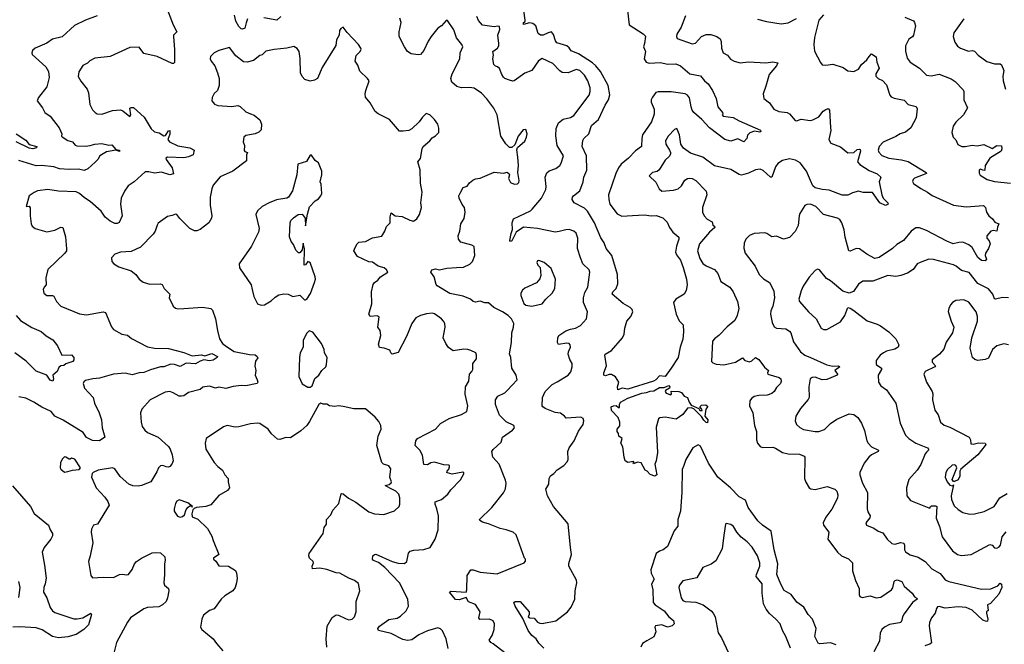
# Model space of a CAD drawing. Extents: x 2199565 to 2323334, y 894172 to 1018966.
# Tile 252 of 256: x 2232754 to 2241160, y 994529 to 999858. Entities that reach past the tile are written whole.
import ezdxf

# ---------------------------------------------------------------- set-up
doc = ezdxf.new("R2010")
doc.units = 0

msp = doc.modelspace()

# ---------------------------------------------------------------- linework, layer by layer
at = {"layer": '0CON10XD'}
for points in [[(2233999.2, 999985), (2234064.2, 999814.2), (2234094, 999755), (2234068, 999725), (2234066, 999715), (2234075.7, 999604.3), (2234075, 999493.3), (2234065.7, 999484.3), (2234055, 999484.2), (2233927.5, 999545), (2233815, 999570), (2233774.4, 999624.4), (2233695, 999620.6), (2233525, 999542.5), (2233395, 999528.1), (2233352, 999508), (2233332.5, 999487.5), (2233293.9, 999466.1), (2233258.3, 999411.7), (2233252.4, 999372.4), (2233274.6, 999334.6), (2233328.6, 999265), (2233340, 999235), (2233353.6, 999133.6), (2233375, 999090), (2233396.7, 999065), (2233415.8, 999055.8), (2233455, 999051.4), (2233545, 999082.1), (2233615, 999089.2), (2233635, 999081.5), (2233695, 999031.2), (2233702, 999045), (2233695, 999102.5), (2233705, 999108.8), (2233725, 999108.8), (2233815.4, 999025.4), (2233875, 998927.5), (2233905, 998900), (2233945, 998893.3), (2233985, 998866.2), (2233999.5, 998870.5), (2234025, 998909.1), (2234035, 998911.2), (2234035, 998880), (2234019.6, 998835), (2234033.1, 998815), (2234105, 998782.7), (2234205, 998765.4), (2234243.3, 998745), (2234233.8, 998705), (2234193.6, 998686.4), (2234155, 998679.1), (2234015, 998684), (2234001.2, 998675), (2234003.8, 998665), (2234055.6, 998595), (2234066.1, 998543.9), (2234035.8, 998534.2), (2233965, 998556.4), (2233905, 998549.5), (2233855, 998560.9), (2233825, 998560.6), (2233731.4, 998475), (2233680.8, 998439.2), (2233649.6, 998395), (2233620.4, 998335), (2233615.5, 998285), (2233630, 998185), (2233602.1, 998127.9), (2233585, 998117.8), (2233565, 998120), (2233525, 998138.2), (2233484, 998174), (2233450, 998225), (2233355, 998307.5), (2233307.6, 998337.6), (2233265.5, 998375.5), (2233235, 998390.6), (2233084.4, 998395.6), (2232995, 998408.8), (2232905, 998396.9), (2232877.1, 998382.9), (2232833.3, 998355), (2232810, 998265), (2232836, 998266), (2232844.1, 998254.1), (2232842.5, 998185), (2232852, 998115), (2232860, 998095), (2232885.9, 998075.9), (2232985, 998049.2), (2233055, 998063.1), (2233105, 998086.9), (2233122.5, 998085), (2233143.8, 998005), (2233154.1, 997904.1), (2233152.5, 997885), (2233140, 997865), (2232995, 997727.5), (2232975.8, 997655), (2232980, 997595), (2232962, 997575), (2232954, 997555), (2232961.2, 997525), (2232986.1, 997506.1), (2233035, 997504.2), (2233045, 997498.8), (2233068.8, 997455), (2233104.5, 997414.5), (2233265, 997349.2), (2233325, 997339.2), (2233465, 997365.8), (2233485, 997358.8), (2233537, 997237), (2233555, 997213.8), (2233625, 997174.2), (2233675, 997165.7), (2233707.2, 997137.2), (2233845, 997068.1), (2233905, 997054.4), (2234025, 997052.5), (2234155, 997020), (2234225, 996990), (2234305, 996997.5), (2234335, 996989.5), (2234395, 997009.2), (2234443.3, 996985), (2234438.8, 996975), (2234405.5, 996954.5), (2234375, 996948.8), (2234325, 996955.2), (2234295, 996946.1), (2234255, 996920.8), (2234175, 996928.1), (2234125, 996900.4), (2234075, 996916.5), (2234045, 996918.9), (2233985, 996897.7), (2233954.7, 996895.3), (2233869.6, 996870.4), (2233815, 996848.5), (2233775, 996845.3), (2233715, 996827.5), (2233655, 996843.5), (2233555, 996833.5), (2233435, 996798.6), (2233377.5, 996795), (2233315, 996778.8), (2233301.7, 996768.3), (2233296.7, 996753.3), (2233305.7, 996715), (2233380, 996635), (2233391.9, 996585), (2233431.4, 996505), (2233452.5, 996445), (2233458, 996375), (2233480, 996295), (2233435, 996266.2), (2233375, 996267.1), (2233325, 996293.1), (2233295.4, 996335.4), (2233125, 996440.6), (2233055, 996474.2), (2233022.5, 996515), (2232943.4, 996553.4), (2232875, 996596.2), (2232805, 996628.9), (2232745, 996640.4)], [(2237941.9, 999935), (2237956.7, 999815), (2238075.8, 999735.8), (2238095.7, 999715.7), (2238088.6, 999655), (2238078.8, 999625), (2238095.5, 999585), (2238086.4, 999525), (2238102.9, 999495), (2238126.5, 999486.5), (2238225, 999493.1), (2238285, 999479.3), (2238355, 999481.4), (2238394, 999464), (2238475, 999396.9), (2238565, 999377.5), (2238600, 999335), (2238631.3, 999311.3), (2238669.4, 999255), (2238700, 999185), (2238714.4, 999115), (2238753.8, 999065), (2238757.5, 999055), (2238750, 999045), (2238760, 999035), (2238845, 999022), (2238895, 998994.2), (2239078.6, 998915), (2239080, 998905), (2239071.4, 998898.6), (2239027, 998907), (2238986.4, 998893.6), (2238968.3, 998871.7), (2238962.5, 998845), (2238935, 998816.7), (2238885, 998840), (2238825, 998820), (2238775, 998834.6), (2238643.3, 998935), (2238576.9, 999006.9), (2238509.7, 999065), (2238494.3, 999085), (2238485.3, 999115), (2238471.8, 999191.8), (2238454.7, 999214.7), (2238435, 999223.9), (2238315, 999241.8), (2238205, 999242.9), (2238185, 999236.2), (2238155, 999196.9), (2238145.4, 999175), (2238144.7, 999155), (2238171.2, 999095), (2238169.2, 999050.8), (2238147.7, 998985), (2238070.4, 998875), (2238063.8, 998845), (2238063.1, 998775), (2238010.5, 998739.5), (2237950, 998675), (2237888.5, 998625), (2237866.4, 998595), (2237842.1, 998545), (2237781.5, 998365), (2237782.1, 998325), (2237791.5, 998285), (2237855, 998201.1), (2237895, 998182.5), (2237985, 998187.3), (2238087.8, 998192.2), (2238145, 998184.5), (2238187, 998187), (2238245, 998166.2), (2238280.6, 998130.6), (2238300.9, 998085), (2238328.5, 998045), (2238382.3, 998002.3), (2238382.5, 997985), (2238360.4, 997925), (2238353.6, 997873.6), (2238361.4, 997851.4), (2238395, 997807.5), (2238417.8, 997745), (2238445.4, 997645), (2238452.5, 997595), (2238443.6, 997546.4), (2238427.5, 997515), (2238355, 997474.3), (2238335.6, 997445), (2238357.1, 997345), (2238385, 997290), (2238416.7, 997255), (2238422, 997195), (2238415, 997132.5), (2238392.2, 997065), (2238374.4, 996975), (2238314.6, 996885.4), (2238263.3, 996815), (2238215, 996819.2), (2238185, 996786.7), (2238165, 996774), (2237944.6, 996704.6), (2237895.9, 996714.1), (2237861.2, 996701.2), (2237856.7, 996725), (2237868, 996765), (2237841.4, 996811.4), (2237805, 996831.9), (2237785, 996831.4), (2237755, 996819.2), (2237742, 996825), (2237741.4, 996845), (2237762.9, 996905), (2237750, 996995), (2237753.3, 997005), (2237805, 997035.7), (2237901.5, 997145), (2237914.7, 997175), (2237920, 997225), (2237935.8, 997285), (2237970, 997325), (2237988.1, 997365), (2237982.9, 997385), (2237965, 997403.1), (2237905, 997436.2), (2237810.8, 997515), (2237817.1, 997535), (2237845.3, 997564.7), (2237859.2, 997605), (2237856.3, 997685), (2237808.9, 997845), (2237761.9, 997905), (2237744.5, 997955), (2237716.3, 997996.3), (2237661.2, 998125), (2237600.9, 998225), (2237575, 998249.1), (2237486.5, 998296.5), (2237471.5, 998325), (2237473.2, 998345), (2237480.4, 998355), (2237535, 998398.8), (2237563.3, 998475), (2237570.9, 998515), (2237596.7, 998575), (2237592.1, 998695), (2237555.5, 998775), (2237562, 998828), (2237569.4, 998845), (2237611.9, 998885), (2237636.2, 998955), (2237695, 999006.2), (2237751.9, 999128.1), (2237780.6, 999175), (2237792.1, 999217.9), (2237776.9, 999295), (2237712.5, 999415), (2237673.2, 999465), (2237645, 999489.7), (2237525, 999566.2), (2237463.3, 999593.3), (2237445, 999618.8), (2237425, 999634.1), (2237340.5, 999660.5), (2237327.4, 999677.4), (2237311.7, 999731.7), (2237295, 999753.8), (2237265, 999746.9), (2237223.3, 999725), (2237200, 999725), (2237180.7, 999740.7), (2237158.9, 999805), (2237135, 999824.5), (2237105, 999830.4), (2237055, 999816.7), (2237055, 999833.3), (2237067.9, 999842.1), (2237070.5, 999855), (2237057.1, 999935)], [(2233415, 999891.9), (2233315, 999854.3), (2233221.3, 999808.7), (2233115, 999710), (2233035, 999691.4), (2232985, 999657.5), (2232907, 999623), (2232885, 999613.8), (2232863.8, 999595), (2232856.2, 999575), (2232860.5, 999560.5), (2232976, 999456), (2232999.2, 999415), (2233006.7, 999365), (2232984.7, 999285.3), (2232915.7, 999195), (2232904, 999165), (2232948, 999105), (2232968.8, 999065), (2233015, 999033.3), (2233092, 998935), (2233114, 998885), (2233112, 998865), (2233117, 998857), (2233165, 998827.8), (2233205, 998814.3), (2233228, 998788), (2233241.7, 998781.7), (2233315, 998778.9), (2233355, 998783.1), (2233395.6, 998795.6), (2233455, 998800.8), (2233515, 998787.5), (2233539.3, 998789.3), (2233575, 998750), (2233606.7, 998745), (2233605.6, 998734.4), (2233574.2, 998744.2), (2233495, 998730.5), (2233438.8, 998695), (2233420.8, 998665), (2233398.1, 998641.9), (2233335, 998585.2), (2233305, 998571.8), (2233255, 998581.6), (2233175, 998579.5), (2233095, 998586.6), (2233045, 998601.1), (2232940, 998615), (2232895, 998610.9), (2232745, 998656.6)], [(2234698.9, 999865), (2234688.1, 999831.9), (2234675, 999784), (2234655, 999775.8), (2234645, 999779.2), (2234625, 999799.2), (2234597.8, 999845), (2234588.9, 999895)], [(2234984.5, 999885.5), (2234950, 999855), (2234837.4, 999872.6)], [(2236267.1, 999715), (2236240.6, 999675), (2236205, 999596.2), (2236175, 999560), (2236155, 999557.5), (2236097, 999567), (2236065.9, 999585.9), (2236038.6, 999625), (2235994.5, 999715), (2235994.5, 999755), (2236009.2, 999835), (2235999.7, 999869.7)], [(2236895, 994455.6), (2236794.6, 994534.6), (2236775, 994545.7), (2236761.9, 994565), (2236787.1, 994605), (2236805.8, 994655), (2236808, 994705), (2236795, 994728.8), (2236765, 994742.5), (2236681.2, 994741.2), (2236673.5, 994755), (2236685.6, 994805.6), (2236645, 994868), (2236585, 994890.9), (2236565, 994929.5), (2236505, 994909.4), (2236475, 994910.6), (2236422, 994975), (2236437.5, 994982.5), (2236565, 994973.8), (2236571.3, 994995), (2236575, 995117.5), (2236605, 995163.8), (2236625, 995164), (2236685, 995146), (2236828.8, 995131.2), (2237060, 995225), (2237071.7, 995238.3), (2237072.5, 995255), (2237063.3, 995265), (2237036, 995345), (2236992.7, 995462.7), (2236965.8, 995485.8), (2236907, 995507), (2236855, 995516), (2236755, 995558), (2236705, 995571.9), (2236683.3, 995585), (2236680, 995595), (2236785, 995696.7), (2236885, 995821.2), (2236902, 995855), (2236908, 995905), (2236900.9, 995930.9), (2236847.1, 996065), (2236794.2, 996125), (2236785.6, 996175), (2236795, 996190), (2236865, 996253.8), (2236876, 996295), (2236960.5, 996355), (2236978.6, 996375), (2236971.2, 996395), (2236906.4, 996426.4), (2236848.9, 996485), (2236816.1, 996575), (2236815.8, 996615.8), (2236835, 996647.1), (2236895, 996674.5), (2236916.7, 996693.3), (2237000, 996785), (2236993.3, 996825), (2236954, 996885), (2236945.7, 996975), (2236936.8, 997006.8), (2236952.9, 997105), (2236954.2, 997185.8), (2236970.8, 997235), (2236973.3, 997265), (2236952.5, 997305), (2236925, 997333.3), (2236875, 997366.7), (2236801.7, 997401.7), (2236755, 997442.5), (2236723.6, 997443.6), (2236685, 997456.7), (2236645, 997447.5), (2236625, 997452.5), (2236603.6, 997473.6), (2236540.5, 997500.5), (2236425, 997522.9), (2236317.3, 997587.3), (2236308.3, 997598.3), (2236292, 997665), (2236262.5, 997705), (2236273.3, 997725), (2236305, 997732.5), (2236337, 997723), (2236399.2, 997739.2), (2236484, 997744), (2236542.7, 997747.3), (2236597.3, 997772.7), (2236618.8, 997795), (2236638.8, 997845), (2236635, 997922.5), (2236613.9, 997933.9), (2236520.5, 997960.5), (2236500, 997985), (2236496.2, 998015), (2236512, 998055), (2236521.2, 998115), (2236547.3, 998162.7), (2236558, 998215), (2236550.8, 998255), (2236530.6, 998280.6), (2236504.3, 998335), (2236504.2, 998355), (2236512.9, 998377.1), (2236540, 998425), (2236575, 998436.7), (2236594.3, 998465.7), (2236621.7, 998488.3), (2236645, 998500), (2236685, 998507.1), (2236805, 998555.8), (2236885, 998548.8), (2236915, 998556.7), (2236933.8, 998543.8), (2236936.7, 998535), (2236926.1, 998503.9), (2236945, 998467.5), (2236975, 998453.3), (2237005, 998457.5), (2237015, 998470), (2237016.7, 998485), (2237006.2, 998555), (2237011.2, 998615), (2237007.5, 998685), (2236997, 998747), (2237003.6, 998766.4), (2237065, 998822.5), (2237081.2, 998855), (2237086.2, 998885), (2237075, 998920), (2237050.7, 998919.3), (2237010, 998865), (2236981.2, 998788.8), (2236955, 998766.7), (2236935, 998767.5), (2236905, 998797.5), (2236861.2, 998865), (2236831.4, 999045), (2236802.6, 999102.6), (2236742.4, 999182.4), (2236695, 999230), (2236635, 999272.5), (2236595, 999278.6), (2236525, 999275.7), (2236485, 999288.6), (2236444.4, 999325), (2236434.5, 999355), (2236445, 999396.7), (2236511.1, 999525), (2236512.9, 999575), (2236536.9, 999625), (2236528, 999645), (2236481.7, 999701.7), (2236461.3, 999771.3), (2236405, 999850), (2236395, 999850), (2236354.2, 999805.8), (2236325, 999786.2), (2236267.1, 999715)], [(2237457.5, 995355), (2237435.9, 995555.9), (2237311.2, 995705), (2237261.2, 995795), (2237247, 995853), (2237270, 995895), (2237273.8, 995945), (2237285, 995967.5), (2237315, 995986.7), (2237342.7, 996017.3), (2237400, 996055), (2237428.8, 996085), (2237436.2, 996105), (2237434, 996175), (2237444, 996205), (2237487.1, 996265), (2237523.4, 996346.6), (2237565, 996403.3), (2237571.4, 996435), (2237565, 996456), (2237545, 996467.9), (2237418.3, 996458.3), (2237405.9, 996475.9), (2237370.7, 996500.7), (2237325, 996508), (2237239.7, 996539.7), (2237218.8, 996555), (2237214, 996565), (2237217.5, 996635), (2237241.1, 996685), (2237300, 996745), (2237341.9, 996768.1), (2237435, 996825.8), (2237458.6, 996855), (2237471.4, 996895), (2237469.2, 996925), (2237449.4, 996959.4), (2237435.8, 997005), (2237438, 997025), (2237455.5, 997064.5), (2237454, 997085), (2237445, 997095.7), (2237425, 997099.4), (2237355, 997088), (2237344.4, 997104.4), (2237346.8, 997145), (2237357.3, 997162.7), (2237417.6, 997202.4), (2237455, 997217.5), (2237497.5, 997225), (2237542.1, 997247.9), (2237591.9, 997305), (2237600, 997365), (2237566.1, 997445), (2237566.1, 997485), (2237579.3, 997530.7), (2237603.3, 997575), (2237621.2, 997705), (2237615, 997722.5), (2237562, 997775), (2237541.4, 997825), (2237516.9, 997905), (2237519.4, 997995), (2237505, 998036), (2237485, 998054.2), (2237445, 998067.1), (2237415, 998065.8), (2237358.9, 998051.1), (2237325, 998045.6), (2237175, 998077.7), (2237055, 998088.2), (2236991.1, 998045), (2236955, 997970), (2236945, 997966.2), (2236938, 997975), (2236949.1, 998035), (2236962.1, 998067.9), (2236956.9, 998125), (2236970, 998160), (2237115, 998226.8), (2237129.9, 998240.1), (2237207.3, 998335), (2237245, 998408.8), (2237249.1, 998435), (2237240.8, 998515), (2237255, 998550), (2237275, 998568.8), (2237330.9, 998589.1), (2237363.8, 998615), (2237376.6, 998633.4), (2237395.7, 998695), (2237341.2, 998785), (2237332.3, 998867.7), (2237335, 998930), (2237355, 998976.7), (2237395, 999009.2), (2237455, 999022.5), (2237485, 999040), (2237614.5, 999215), (2237623.6, 999245), (2237623.8, 999275), (2237603.8, 999335), (2237575, 999385.7), (2237535, 999422.9), (2237505, 999433.1), (2237435, 999404.4), (2237385, 999407.8), (2237365, 999420), (2237305, 999483.3), (2237215, 999527.1), (2237183.6, 999506.4), (2237125, 999424), (2237065, 999401.2), (2236975, 999336.7), (2236965, 999333.8), (2236935, 999341.2), (2236895, 999356.7), (2236885, 999366.7), (2236868.8, 999388.8), (2236850.5, 999440.5), (2236834.2, 999454.2), (2236815, 999460), (2236802.9, 999475), (2236792, 999525), (2236797.5, 999555), (2236794.3, 999585), (2236833.5, 999615), (2236844.4, 999635), (2236845.6, 999654.4), (2236835.7, 999725), (2236853.8, 999775), (2236850, 999800), (2236835, 999803.3), (2236805, 999796), (2236705, 999810.8), (2236671.3, 999851.3), (2236656, 999885)], [(2238438.7, 999891.3), (2238400, 999795), (2238364.3, 999735), (2238360, 999715), (2238366.1, 999696.1), (2238495, 999652.9), (2238522.1, 999657.9), (2238575, 999713.1), (2238615, 999732.2), (2238655, 999731.9), (2238705, 999714.3), (2238732.9, 999695), (2238742.6, 999672.6), (2238744.4, 999615), (2238760, 999575), (2238796.4, 999556.4), (2238821.4, 999521.4), (2238853.8, 999503.8), (2238905, 999488.9), (2238975, 999498.1), (2239125, 999488.5), (2239185, 999497.1), (2239225, 999490), (2239213.8, 999465), (2239150.9, 999389.1), (2239125, 999290), (2239100.6, 999225), (2239106, 999185), (2239155, 999147.5), (2239191.2, 999095), (2239235, 999073.3), (2239306.7, 999066.7), (2239324.6, 999054.6), (2239375, 998998.8), (2239385, 998996.2), (2239425, 999010), (2239501.7, 998998.3), (2239525, 999002.9), (2239575, 999029.4), (2239614, 999076), (2239635, 999092.9), (2239655, 999099.2), (2239668.6, 999085), (2239675, 998937.5), (2239677.7, 998912.3), (2239662, 998835), (2239678.8, 998805), (2239762.1, 998772.1), (2239825, 998722.5), (2239875, 998725.8), (2239905, 998748.9), (2239923.9, 998753.9), (2239929.1, 998749.1), (2239931.5, 998735), (2239905.6, 998645), (2239925, 998622.7), (2240005, 998571.2), (2240075, 998541.4), (2240104.4, 998515), (2240092.7, 998475), (2240114, 998365), (2240126.7, 998335), (2240166.2, 998295), (2240168, 998285), (2240145, 998273.8), (2240097.1, 998295), (2240035, 998382.5), (2239955, 998382.5), (2239915, 998394.2), (2239865, 998379.4), (2239825, 998359.5), (2239775, 998360.9), (2239663.4, 998403.4), (2239605, 998408.9), (2239545, 998423.8), (2239525, 998441.5), (2239504.8, 998484.8), (2239472.3, 998565), (2239415.7, 998635.7), (2239378.1, 998658.1), (2239325, 998670.7), (2239265, 998657.5), (2239225, 998630), (2239206.2, 998603.8), (2239175, 998514), (2239163.8, 998515), (2239100.4, 998570.4), (2239075, 998583.8), (2239035, 998577.1), (2238975, 998548.9), (2238915, 998532), (2238895, 998537.7), (2238825, 998578.5), (2238685, 998611.2), (2238585, 998686), (2238479.7, 998719.7), (2238420.3, 998760.3), (2238398, 998795), (2238388, 998875), (2238365, 998930), (2238345, 998920), (2238290, 998865), (2238268, 998825), (2238269.2, 998795), (2238302, 998745), (2238310, 998725), (2238308.6, 998711.4), (2238299.3, 998690.7), (2238265, 998660), (2238212.1, 998577.9), (2238195, 998564), (2238156, 998554), (2238127.5, 998525), (2238185, 998471.2), (2238214.5, 998414.5), (2238235, 998396), (2238335, 998404.6), (2238375, 998415.5), (2238405, 998439.4), (2238431.4, 998488.6), (2238455, 998503.1), (2238475, 998506.5), (2238495, 998503.3), (2238525, 998486.9), (2238613.6, 998393.6), (2238619.5, 998365), (2238584.4, 998255), (2238582.5, 998215), (2238597.5, 998185), (2238624.2, 998155), (2238664.4, 998134.4), (2238672.5, 998105), (2238685.8, 998095), (2238687.1, 998085), (2238643.1, 998045), (2238558.6, 997945), (2238540, 997885), (2238559.8, 997819.8), (2238585, 997779.2), (2238615, 997758.6), (2238685.7, 997725.7), (2238712.7, 997692.7), (2238738.8, 997625), (2238815.5, 997575.5), (2238845.8, 997535), (2238880.8, 997455), (2238894, 997395), (2238878, 997335), (2238858.8, 997291.2), (2238795, 997238.8), (2238723.3, 997165), (2238685, 997136.2), (2238669.2, 997115), (2238661.4, 996941.4), (2238670.6, 996930.6), (2238698.8, 996918.8), (2238765, 996914), (2238865, 996937.5), (2238925, 996972.5), (2238945, 996951.2), (2238985, 996940), (2239005, 996948.8), (2239035, 996976.2), (2239065, 996958.8), (2239112.2, 996892.2), (2239146.2, 996865), (2239136.7, 996845), (2239140, 996835), (2239236.4, 996806.4), (2239252.7, 996792.7), (2239255.8, 996775), (2239250, 996755), (2239215, 996718.8), (2239194, 996685), (2239175, 996670), (2239135, 996653.5), (2239065, 996652.7), (2239025.4, 996644.6), (2239002.4, 996627.6), (2238988, 996605), (2238985.8, 996565), (2239012.7, 996505), (2239028.1, 996395), (2239043.4, 996343.4), (2239045.4, 996275), (2239053.8, 996245), (2239075, 996217.3), (2239095, 996208.8), (2239185, 996210.4), (2239205, 996203.8), (2239265, 996164.6), (2239315, 996155.4), (2239412.4, 996152.4), (2239450.8, 996135), (2239455.6, 996125), (2239454.5, 995945), (2239465, 995911.2), (2239492.5, 995865), (2239507.5, 995855), (2239545, 995851.1), (2239646.8, 995876.8), (2239712.2, 995852.2), (2239728.9, 995835), (2239738.2, 995805), (2239735.6, 995775), (2239687.6, 995682.4), (2239635.6, 995615), (2239614.4, 995565), (2239617.5, 995545), (2239660.8, 995485), (2239653.8, 995425), (2239736, 995315), (2239771.2, 995285), (2239828.3, 995258.3), (2239864.2, 995225), (2239863.6, 995155), (2239889.1, 995075), (2239920, 995005), (2239920, 994955), (2239926.1, 994936.1), (2239945, 994928.8), (2240015, 994943.8), (2240065, 994927.1), (2240105, 994930.8), (2240196.7, 994995), (2240207.8, 995012.2), (2240220, 995065), (2240226.7, 995075), (2240245, 995080.6), (2240284, 995065), (2240304.2, 995025), (2240373.3, 994965), (2240393.3, 994935), (2240412.9, 994922.9), (2240415.6, 994915), (2240375.3, 994884.7), (2240305, 994788.8), (2240290.8, 994765), (2240284, 994735), (2240275, 994716.7), (2240265, 994711.2), (2240180.7, 994699.3), (2240136, 994675), (2240115, 994656), (2240100.8, 994625), (2240094.3, 994555), (2240047.3, 994465)], [(2239615, 999898), (2239575.7, 999855), (2239538.5, 999705), (2239532.5, 999645), (2239538.6, 999588.6), (2239591.7, 999491.7), (2239605, 999473.8), (2239635, 999470), (2239695, 999477.1), (2239785, 999448.6), (2239825, 999422.5), (2239875, 999416), (2239914.2, 999435.8), (2239941.4, 999475), (2239985, 999514), (2240006.7, 999545), (2240025, 999567.5), (2240065, 999540), (2240072.5, 999495), (2240091.2, 999445), (2240064.2, 999395), (2240064, 999375), (2240083.8, 999355), (2240119.2, 999339.2), (2240155, 999303.3), (2240183.8, 999215), (2240195, 999200), (2240218.8, 999188.8), (2240305, 999170), (2240338.8, 999135), (2240407.7, 999117.7), (2240416.8, 999096.8), (2240408.3, 999021.7), (2240362, 998935), (2240315, 998898.5), (2240271.2, 998885), (2240235, 998860), (2240125, 998812.5), (2240092.2, 998775), (2240083.5, 998745), (2240087.6, 998727.6), (2240115, 998699.1), (2240175, 998675.5), (2240282.3, 998662.3), (2240338.8, 998648.8), (2240493.3, 998555), (2240496.2, 998545), (2240466.7, 998535), (2240393.8, 998505), (2240382, 998495), (2240376.4, 998476.4), (2240385, 998461.2), (2240446.8, 998416.8), (2240505, 998387.5), (2240545, 998358.6), (2240725, 998275.8), (2240835, 998260), (2240981.7, 998271.7), (2240998, 998255), (2241007.5, 998215), (2241027.1, 998185), (2241059.9, 998159.9), (2241080, 998130), (2241113.3, 998115), (2241100.8, 998089.2), (2241096.2, 998055), (2241065, 998060), (2241045, 998053.3), (2241010.8, 998015), (2241011.9, 997995), (2241030.5, 997970.5), (2241038.4, 997945), (2241025.1, 997904.9), (2240999.5, 997865), (2240997.7, 997845), (2241008.1, 997815), (2240995, 997801), (2240965, 997804.5), (2240935, 997827.8), (2240884.5, 997914.5), (2240857, 997937), (2240805, 997959.6), (2240771.7, 997958.3), (2240724.6, 997944.6), (2240668.4, 997968.4), (2240495, 998059.1), (2240435, 998081.1), (2240405, 998082.5), (2240365.8, 998055), (2240298, 997975), (2240241.5, 997938.5), (2240205, 997904.4), (2240090.6, 997829.4), (2240055, 997821.1), (2239985, 997858.5), (2239923.6, 997903.6), (2239895, 997905.5), (2239845, 997882.5), (2239833.3, 997885), (2239801.5, 998001.5), (2239793.5, 998065), (2239773.3, 998125), (2239755, 998154.2), (2239736.2, 998165), (2239615, 998197.1), (2239550, 998265), (2239503.9, 998283.9), (2239475, 998282), (2239457.3, 998272.7), (2239414.3, 998205), (2239408.1, 998185), (2239399.1, 998100.9), (2239375, 998050), (2239325, 997998.8), (2239275, 997986.2), (2239215, 998011.2), (2239175, 998006.7), (2239132.5, 998035), (2239115, 998040), (2239025, 998034), (2238985, 998016.7), (2238954, 997985), (2238939.7, 997950.3), (2238937.3, 997907.3), (2238947.5, 997865), (2239034.2, 997755), (2239066.2, 997685), (2239105, 997648), (2239156.4, 997616.4), (2239193.1, 997545), (2239196.5, 997485), (2239183.1, 997415), (2239165.7, 997375), (2239162.9, 997345), (2239177.5, 997275), (2239195, 997236.7), (2239215, 997226.2), (2239295, 997221.2), (2239325, 997201.2), (2239337.5, 997185), (2239360.2, 997110.2), (2239420, 997025), (2239457.5, 996995), (2239505, 996976.2), (2239645, 996913.5), (2239695, 996901.9), (2239745, 996903.8), (2239756.2, 996895), (2239713.8, 996865), (2239736, 996835), (2239732.5, 996825), (2239645, 996787.1), (2239605, 996784.4), (2239545, 996807.1), (2239518.8, 996805), (2239501.4, 996795), (2239491.1, 996725), (2239492.5, 996635), (2239485, 996618.8), (2239419.3, 996540.7), (2239378.8, 996475), (2239374, 996435), (2239386, 996405), (2239415, 996378), (2239445, 996362.5), (2239545, 996344.4), (2239575, 996344.4), (2239625, 996361.4), (2239677, 996413), (2239728.9, 996451.1), (2239835, 996495.7), (2239875, 996489.2), (2239910, 996465), (2239941.2, 996415), (2239965, 996353.3), (2239986.1, 996265), (2239996.8, 996245), (2240025, 996213.9), (2240086.2, 996185), (2240083.3, 996175), (2240025, 996144.4), (2240004.2, 996125), (2239962.9, 996075), (2239927.1, 995995), (2239926.9, 995975), (2239948.1, 995905), (2239990.6, 995825), (2239988.4, 995685), (2239995, 995660), (2240016, 995624), (2240012.3, 995607.7), (2239977.5, 995565), (2239982.5, 995545), (2240045, 995521.2), (2240083.3, 995495), (2240121.7, 995481.7), (2240158.8, 995425), (2240198.8, 995388.8), (2240225, 995382.5), (2240275, 995397.1), (2240301.9, 995391.9), (2240308.9, 995375), (2240307.1, 995335), (2240317, 995317), (2240355, 995294), (2240425, 995272.9), (2240485, 995236.5), (2240541.9, 995171.9), (2240613, 995133), (2240634.7, 995104.7), (2240655, 995080.6), (2240686.7, 995065), (2240965, 995000.6), (2241045, 995001.4), (2241105, 995029.2), (2241125, 995051.2), (2241135, 995043.3), (2241137.8, 995015), (2241113.4, 994956.6), (2241041.7, 994878.3), (2241017.5, 994865), (2241021.7, 994818.3), (2241007.5, 994805), (2241006.7, 994795), (2241020, 994745), (2241015, 994726.7), (2241007.3, 994722.7), (2240975.6, 994735.6), (2240885, 994820.6), (2240835, 994843.8), (2240765, 994849.1), (2240655, 994837.5), (2240605, 994851.2), (2240590.7, 994849.3), (2240580, 994835), (2240569.2, 994795), (2240537.1, 994755), (2240520.6, 994715), (2240517.8, 994685), (2240536.9, 994543.1), (2240525, 994530), (2240482.3, 994517.7)], [(2239052.6, 999862.6), (2239130.9, 999840.9), (2239255, 999821.4), (2239315, 999831.4), (2239385, 999868.6)], [(2240310.2, 999880.2), (2240385, 999848), (2240394.4, 999834.4), (2240400.8, 999805), (2240384.4, 999725), (2240375, 999710), (2240345, 999691.2), (2240316.9, 999635), (2240315, 999590), (2240329.7, 999529.7), (2240355.8, 999495), (2240435.8, 999445), (2240495, 999384.2), (2240535, 999377.5), (2240605, 999392.5), (2240705, 999352.9), (2240741.3, 999331.3)], [(2240814.3, 999865), (2240728.8, 999745), (2240723.8, 999715), (2240738.8, 999665), (2240761.3, 999631.3), (2240785, 999614), (2240855, 999588.8), (2240885, 999596.2), (2240905, 999588), (2240936.7, 999555), (2241009.7, 999499.7), (2241075, 999482), (2241125, 999480), (2241135, 999473.8), (2241156, 999425), (2241146.9, 999375), (2241150, 999335), (2241170, 999265)], [(2235934.7, 995234.7), (2235985, 995222.1), (2236040, 995220), (2236058, 995235), (2236072.2, 995307.8), (2236086.8, 995323.2), (2236118.3, 995331.7), (2236205, 995338.9), (2236257.5, 995355), (2236301.4, 995425), (2236325.5, 995505), (2236328.2, 995625), (2236315.5, 995685), (2236299.4, 995725), (2236300, 995745), (2236355, 995765.8), (2236409.7, 995810.3), (2236435, 995846.2), (2236517.3, 995932.7), (2236546.2, 995985), (2236546.7, 995995), (2236537.5, 995997.5), (2236445, 995980.6), (2236405, 995991.2), (2236400, 995995), (2236402, 996005), (2236417.1, 996022.9), (2236424.2, 996044.2), (2236423.9, 996053.9), (2236417.1, 996057.1), (2236375, 996059.5), (2236295, 996082.2), (2236265, 996078.6), (2236235, 996060), (2236205, 996063.3), (2236193.9, 996143.9), (2236168.9, 996185), (2236131.2, 996225), (2236136.9, 996265), (2236150, 996285), (2236305, 996363.8), (2236347.7, 996412.3), (2236420, 996455), (2236525, 996488.8), (2236570, 996515), (2236579.2, 996565), (2236555.9, 996664.1), (2236560.8, 996725), (2236588, 996775), (2236593.8, 996835), (2236613.6, 996856.4), (2236621.2, 996875), (2236622, 996925), (2236653.3, 996965), (2236653.8, 996995), (2236646.7, 997015), (2236605.8, 997035.8), (2236580, 997045), (2236545, 997047.1), (2236455, 997031.9), (2236415, 997060.8), (2236390.8, 997095), (2236370, 997145), (2236386, 997235), (2236384, 997265), (2236372, 997285), (2236355, 997306), (2236295, 997348.6), (2236275, 997354.3), (2236227.5, 997347.5), (2236174.5, 997335.5), (2236135, 997313.8), (2236101.9, 997265), (2236057.1, 997155), (2235985, 997020), (2235935, 997003.3), (2235922.5, 997015), (2235915, 997037.5), (2235865, 997056.7), (2235825, 997062.5), (2235818.3, 997088.3), (2235836.9, 997165), (2235830.6, 997205), (2235811.4, 997235), (2235821.7, 997321.7), (2235805, 997332), (2235746.2, 997326.2), (2235733.8, 997345), (2235760.5, 997435), (2235757.8, 997535), (2235772.1, 997597.9), (2235783.3, 997616.7), (2235810, 997635), (2235835, 997663.3), (2235897.5, 997705), (2235886.7, 997725), (2235865, 997740), (2235815, 997754), (2235765, 997788.8), (2235735, 997791.2), (2235638.3, 997838.3), (2235607.5, 997885), (2235616.7, 997915), (2235636.2, 997945), (2235650, 997960), (2235705, 997964.2), (2235765, 997995.7), (2235845, 998011.2), (2235872.5, 998055), (2235885, 998093.3), (2235915.8, 998125), (2235916.7, 998175), (2235925, 998210), (2235960, 998185), (2236018.3, 998178.3), (2236085, 998146.2), (2236115, 998140), (2236145, 998157.5), (2236166.7, 998195), (2236183.3, 998255), (2236178.8, 998295), (2236190, 998385), (2236174.2, 998464.2), (2236173.6, 998576.4), (2236153.8, 998645), (2236175.8, 998674.2), (2236190, 998755), (2236198.8, 998775), (2236255.7, 998824.3), (2236275, 998850), (2236305, 998867.5), (2236332.5, 998895), (2236333, 998933), (2236323.3, 998965), (2236295.9, 999005.9), (2236255, 999046.7), (2236225, 999056.7), (2236193.2, 999026.8), (2236163.8, 998985), (2236102.3, 998927.7), (2236075, 998913.3), (2236026.7, 998906.7), (2235995, 998907.5), (2235910, 999005), (2235815, 999054.5), (2235788.6, 999075), (2235745, 999148), (2235707.3, 999197.3), (2235702, 999225), (2235708, 999255), (2235736, 999335), (2235724.4, 999355), (2235658.3, 999418.3), (2235639.2, 999469.2), (2235617.5, 999505), (2235627.7, 999552.3), (2235660.8, 999585), (2235668.8, 999605), (2235666.2, 999615), (2235646.2, 999645), (2235548.3, 999748.3), (2235515, 999792.5), (2235495, 999782.5), (2235484.1, 999765.9), (2235480, 999725), (2235459.2, 999685), (2235453.9, 999636.1), (2235335, 999449.2), (2235295.6, 999355), (2235269.5, 999340.5), (2235235, 999333.6), (2235187.4, 999347.4), (2235165, 999373.1), (2235152, 999405), (2235148, 999528), (2235140, 999585), (2235122.1, 999612.1), (2235095, 999629.2), (2235035, 999614), (2234925, 999602.9), (2234855, 999588), (2234825, 999558), (2234805, 999552), (2234751.2, 999508.8), (2234695, 999495.8), (2234665, 999498.8), (2234598.3, 999548.3), (2234545, 999619.2), (2234455, 999596.2), (2234415, 999576.2), (2234383.8, 999545), (2234381.2, 999525), (2234388.8, 999505), (2234418.8, 999465), (2234443.8, 999405), (2234456, 999355), (2234456.7, 999295), (2234443.3, 999255), (2234412.7, 999227.3), (2234396.1, 999193.9), (2234393.8, 999165), (2234415.7, 999135.7), (2234445, 999124.4), (2234565, 999116.9), (2234615.7, 999125.7), (2234635, 999116), (2234685, 999072.5), (2234725.6, 999055.6), (2234755, 999044), (2234805, 999003.3), (2234819.5, 998965), (2234815, 998916.7), (2234795, 998897.5), (2234765, 998882.9), (2234685, 998870.8), (2234666.2, 998855), (2234662, 998815), (2234672, 998785), (2234671.4, 998741.4), (2234675, 998733.3), (2234700, 998725), (2234688.8, 998705), (2234690, 998655), (2234573.8, 998565), (2234465, 998516.2), (2234406.2, 998445), (2234394.2, 998415), (2234380, 998345), (2234378.6, 998275), (2234393.9, 998183.9), (2234391.2, 998165), (2234368.8, 998125), (2234295, 998068), (2234265, 998057.1), (2234245, 998057.1), (2234207.2, 998077.2), (2234121.3, 998161.3), (2234095, 998196.2), (2234085, 998198.8), (2234055, 998186), (2234015, 998178.8), (2233935, 998122.5), (2233926.2, 998103.8), (2233910, 998055), (2233892.3, 998027.7), (2233785, 997916), (2233705, 997881.2), (2233615, 997874), (2233565, 997856.7), (2233536.7, 997825), (2233540, 997795), (2233557.5, 997775), (2233599.7, 997749.7), (2233706.2, 997715), (2233745, 997683.8), (2233773.8, 997645), (2233807.3, 997617.3), (2233865, 997600.8), (2233955, 997603.8), (2233968.8, 997598.8), (2233986.7, 997565), (2234036.2, 997515), (2234031.2, 997485), (2234064.3, 997414.3), (2234085, 997398), (2234105, 997392.5), (2234155, 997392.9), (2234315, 997404), (2234385, 997393.8), (2234400, 997380), (2234426, 997305), (2234442, 997205), (2234460.8, 997135), (2234484, 997095), (2234519.7, 997069.7), (2234585.9, 997025.9), (2234715, 997001.4), (2234765, 996998), (2234782.5, 996985), (2234786.2, 996973.8), (2234766.7, 996945), (2234760, 996905), (2234768.6, 996865), (2234764, 996825), (2234781.2, 996785), (2234786.2, 996765), (2234782.5, 996755), (2234685, 996732.9), (2234645, 996736.9), (2234575, 996730), (2234515, 996710.5), (2234455, 996722.9), (2234425, 996715.7), (2234375, 996730.8), (2234334.2, 996725.8), (2234318, 996722), (2234295, 996704.2), (2234195, 996676), (2234155, 996650), (2234135, 996646), (2234115, 996646), (2234065, 996675.8), (2234035, 996685.8), (2233995, 996680.8), (2233866.7, 996615), (2233796.7, 996535), (2233786.4, 996503.6), (2233790, 996425), (2233798.3, 996388.3), (2233820.8, 996355), (2233846, 996335), (2233935.9, 996295.9), (2234025.5, 996215.5), (2234039.2, 996195), (2234056, 996145), (2234063.3, 996095), (2234053.8, 996065), (2234036.2, 996045), (2234025, 996041.4), (2234005, 996041.9), (2233975, 996055.6), (2233955, 996052.5), (2233938, 996035), (2233925, 996000), (2233874.3, 995915.7), (2233795, 995884.3), (2233765, 995879.2), (2233720.3, 995880.3), (2233685, 995895.7), (2233611.3, 995961.3), (2233566, 996025), (2233545, 996034.3), (2233425, 996014.2), (2233380, 995995), (2233373, 995987), (2233367.5, 995955), (2233396.7, 995885), (2233407.5, 995865), (2233480, 995785), (2233505, 995747.5), (2233516.7, 995715), (2233416.7, 995555), (2233385, 995546.7), (2233367.7, 995512.3), (2233363.8, 995485), (2233378, 995395), (2233356.1, 995283.9), (2233340, 995235), (2233361.2, 995115), (2233375, 995096.7), (2233465, 995102.5), (2233555, 995100), (2233605, 995126), (2233631.7, 995128.3), (2233665, 995122), (2233683.9, 995126.1), (2233713.2, 995166.8), (2233734.2, 995215), (2233752, 995235), (2233793.3, 995265), (2233885, 995308.6), (2233915, 995313.8), (2233955, 995308.8), (2233992.5, 995275), (2233996.1, 995246.1), (2233989.2, 995215), (2233990.8, 995125), (2233984.1, 995054.1), (2233991.2, 995035), (2234023.3, 995005), (2234026.2, 994985), (2234015.8, 994925), (2234004, 994895), (2233974.3, 994865.7), (2233940.3, 994849.7), (2233845, 994842), (2233815, 994831.2), (2233698.8, 994755), (2233672.9, 994717.1), (2233580, 994545), (2233556.7, 994455)], [(2240741.3, 999331.3), (2240808.9, 999258.9), (2240814.4, 999245), (2240812.9, 999175), (2240844.2, 999105), (2240812.5, 999045), (2240746, 998984), (2240721.9, 998948.1), (2240711.9, 998895), (2240724.3, 998854.3), (2240745, 998833.3), (2240762.7, 998792.7), (2240797.3, 998777.3), (2240825, 998775.5), (2240885, 998787.1), (2240927.6, 998782.4), (2240985, 998793.3), (2241055, 998760), (2241095, 998783.3), (2241135, 998782.5), (2241139.2, 998755), (2241134, 998735), (2241035, 998676.7), (2240995.5, 998615), (2240992.5, 998575), (2240985, 998570), (2240955, 998583.8), (2240944, 998575), (2240945, 998547.5), (2240955, 998530), (2241012.5, 998495), (2241075, 998477.1), (2241212, 998462)], [(2232724.2, 998885), (2232805, 998829.6), (2232835, 998792.9), (2232900.6, 998775), (2232898, 998765), (2232865, 998756.9), (2232835, 998761.2), (2232725, 998816.9)], [(2234815, 997421.2), (2234845, 997424), (2234901.7, 997458.3), (2234935, 997491.2), (2234965, 997510.8), (2235008.3, 997518.3), (2235045, 997516), (2235085, 997496.2), (2235145, 997507.5), (2235185, 997467.5), (2235195, 997467.5), (2235205, 997472.5), (2235237, 997523), (2235271.2, 997615), (2235278.8, 997645), (2235276.2, 997665), (2235232.5, 997785), (2235213.8, 997796.2), (2235195, 997767.5), (2235183.3, 997765), (2235185.4, 997905.4), (2235175, 997950), (2235164.2, 997895.8), (2235145, 997870), (2235135, 997867.5), (2235111.2, 997891.2), (2235090.7, 997940.7), (2235071.2, 997965), (2235056.2, 998005), (2235062.5, 998125), (2235068, 998145), (2235091.2, 998168.8), (2235130, 998195), (2235165, 998197.5), (2235192, 998165), (2235195, 998100), (2235210.4, 998199.6), (2235228.7, 998261.3), (2235275, 998313.3), (2235305, 998328.8), (2235325.7, 998354.3), (2235333.3, 998375), (2235326.2, 998455), (2235318.8, 998475), (2235333.6, 998533.6), (2235333.3, 998565), (2235306.1, 998636.1), (2235275, 998657.5), (2235245, 998702.5), (2235235, 998702.5), (2235201.2, 998648.8), (2235127.5, 998625), (2235118.8, 998535), (2235082.3, 998397.7), (2235048.8, 998345), (2235035, 998334), (2234945, 998320), (2234882.5, 998295), (2234823.3, 998265), (2234782.7, 998227.3), (2234771.2, 998195), (2234798, 998075), (2234792.5, 998045), (2234732, 997925), (2234627.5, 997775), (2234631.7, 997741.7), (2234729.2, 997595), (2234737.3, 997557.3), (2234754, 997495), (2234783.3, 997435), (2234815, 997421.2)], [(2237125, 997413.3), (2237215, 997433.3), (2237245.8, 997474.2), (2237298.8, 997525), (2237323.3, 997565), (2237329.2, 997645), (2237291.2, 997735), (2237230, 997785), (2237185, 997802.5), (2237175, 997800), (2237167.5, 997785), (2237177.5, 997765), (2237197.5, 997745), (2237202, 997675), (2237195, 997647.5), (2237165, 997613.8), (2237065, 997568.8), (2237045, 997550), (2237031.2, 997525), (2237032, 997505), (2237057, 997437), (2237075, 997423.3), (2237125, 997413.3)], [(2241195.8, 997484.2), (2241145, 997487.3), (2241085, 997472.5), (2241075.8, 997475.8), (2241062.9, 997515), (2241025, 997562.5), (2240935, 997607.8), (2240859.7, 997699.7), (2240795, 997718.6), (2240750, 997755), (2240725, 997766.9), (2240555, 997810.8), (2240515, 997814.2), (2240442.8, 997787.2), (2240416.1, 997773.9), (2240383, 997727), (2240332.5, 997695), (2240275, 997674.2), (2240232.9, 997667.1), (2240165, 997674.4), (2240037.7, 997627.7), (2239952.7, 997627.3), (2239915, 997601.2), (2239871.2, 997538.8), (2239835, 997525.7), (2239781.3, 997541.3), (2239675, 997630.8), (2239640.9, 997650.9), (2239582.5, 997725), (2239565, 997728.8), (2239545, 997718.8), (2239495, 997661.2), (2239442.5, 997585), (2239424.4, 997545), (2239405.8, 997475), (2239412.5, 997455), (2239487.5, 997365), (2239554.2, 997305), (2239597.3, 997227.3), (2239615, 997213.8), (2239645, 997214), (2239760.3, 997279.7), (2239799.2, 997335), (2239825, 997402.5), (2239845, 997397.5), (2239875, 997376.2), (2239987.6, 997287.6), (2240075, 997260.8), (2240103.8, 997245), (2240173.8, 997195), (2240234.2, 997135), (2240258, 997085), (2240254, 997065), (2240225, 997047.5), (2240155, 997029.2), (2240127.8, 997015), (2240100.6, 996995), (2240065, 996950), (2240064.5, 996915), (2240110, 996885), (2240112, 996875), (2240082.5, 996825), (2240086.2, 996765), (2240104.3, 996734.3), (2240155, 996701.2), (2240233.1, 996585), (2240271.9, 996415), (2240315, 996313.8), (2240344.4, 996284.4), (2240405, 996245.7), (2240505, 996205.7), (2240512.9, 996195), (2240511.4, 996185), (2240495, 996168.6), (2240482.9, 996155), (2240446.3, 996063.7), (2240414.5, 996015.5), (2240344, 995935), (2240325.8, 995864.2), (2240326.2, 995795), (2240357.5, 995755), (2240515, 995692.5), (2240525, 995690), (2240530, 995705), (2240539.5, 995710.5), (2240575, 995710.5), (2240584.2, 995705), (2240576.7, 995606.7), (2240606.7, 995535), (2240628, 995445), (2240717.8, 995327.8), (2240761.2, 995295), (2240795, 995286.7), (2240875.9, 995295.9), (2241035, 995381.2), (2241056.1, 995376.1), (2241075, 995352.5), (2241095, 995350), (2241115, 995360), (2241126.3, 995373.7), (2241141.9, 995445), (2241175, 995488.8)], [(2241194.2, 997084.2), (2241155, 997091.4), (2241095, 997076.9), (2241060, 997045), (2241025, 996970.8), (2240995, 996957.8), (2240935, 996950), (2240908.9, 996958.9), (2240889.2, 996975), (2240866.9, 997055), (2240881.4, 997145), (2240930.6, 997285), (2240930.6, 997325), (2240919.4, 997365), (2240858.2, 997448.2), (2240815, 997466.9), (2240745, 997460.8), (2240716.7, 997445), (2240701.2, 997425), (2240686.1, 997393.9), (2240681.7, 997368.3), (2240706, 997285), (2240728.8, 997235), (2240718, 997185), (2240664.3, 997105.7), (2240644.1, 997045.9), (2240606.7, 997005), (2240543.8, 996955), (2240543.8, 996935), (2240572.5, 996905), (2240567.5, 996895), (2240484.7, 996855.3), (2240473.4, 996833.4), (2240494.3, 996765), (2240544.2, 996685), (2240549.2, 996665), (2240545.7, 996615), (2240567.7, 996527.7), (2240595.6, 996485.6), (2240614, 996425), (2240645, 996400), (2240695, 996382.9), (2240858.8, 996295), (2240872.5, 996275), (2240875, 996240), (2240895, 996237.5), (2240939.3, 996249.3), (2240995.9, 996245.9), (2241001.2, 996235), (2240997.5, 996225), (2240934.2, 996145), (2240787.7, 996022.3), (2240780.7, 996005), (2240780, 995965), (2240765, 995932.4), (2240735, 995917.1), (2240725, 995918.6), (2240714.5, 995935), (2240753.5, 996035), (2240745, 996055.7), (2240735, 996060.6), (2240715, 996056.7), (2240675, 996019.4), (2240659.5, 995995), (2240655.6, 995955), (2240670.6, 995915), (2240695, 995887.8), (2240718.3, 995881.7), (2240725, 995890), (2240706.2, 995795), (2240710, 995765), (2240731.7, 995711.7), (2240765, 995680), (2240805, 995654.4), (2240865, 995640.6), (2240905, 995643.1), (2240986.9, 995663.1), (2241073.9, 995706.1), (2241121.9, 995778.1), (2241185, 995815.7)], [(2232725, 997334.2), (2232760.8, 997290.8), (2232858.8, 997231.2), (2232938.3, 997198.3), (2232979.7, 997159.7), (2233035.5, 997125.5), (2233076, 997075), (2233114.2, 996995), (2233195, 996998.5), (2233215, 996977.1), (2233216.8, 996955), (2233207.2, 996942.8), (2233148.1, 996921.9), (2233130.9, 996909.1), (2233105, 996903.5), (2233088.5, 996891.5), (2233072.3, 996857.7), (2233036.2, 996825), (2233043.3, 996795), (2233037.5, 996775), (2233015, 996783.3), (2232985.7, 996825.7), (2232895, 996859.5), (2232809.5, 996945), (2232712.5, 997015)], [(2235235, 996722.5), (2235250, 996735), (2235274.2, 996795.8), (2235308.8, 996825), (2235334.2, 996865.8), (2235366, 996895), (2235374, 996915), (2235378.8, 996975), (2235356.7, 997015), (2235353.3, 997045), (2235330, 997095), (2235255, 997192.5), (2235225, 997202.5), (2235205, 997183.3), (2235173.3, 997125), (2235172.5, 997065), (2235148.8, 997015), (2235141.4, 996975), (2235135.7, 996815), (2235165, 996751.2), (2235215, 996723.8), (2235235, 996722.5)], [(2238175, 995963.8), (2238135, 995977.5), (2238110, 996005), (2238093.6, 996013.6), (2238058.3, 996078.3), (2238027, 996083), (2237995, 996070), (2237990, 996075), (2238000, 996085), (2237995, 996090), (2237945, 996080), (2237922.5, 996095), (2237913, 996127), (2237903.3, 996215), (2237886.7, 996245), (2237897.5, 996285), (2237870, 996305), (2237867, 996327), (2237853.3, 996345), (2237854, 996366), (2237877, 996393), (2237876.7, 996425), (2237862.5, 996465), (2237807.5, 996525), (2237803.8, 996555), (2237822.5, 996565), (2237845, 996566.2), (2237865, 996550), (2237875, 996550), (2237873.3, 996575), (2237883.8, 996595), (2237945, 996628.2), (2238065, 996670.5), (2238103.8, 996676.2), (2238135, 996690), (2238168, 996692), (2238215, 996718.9), (2238255, 996719.2), (2238295, 996735.7), (2238303.3, 996725), (2238302.5, 996715), (2238266.7, 996695), (2238263.8, 996685), (2238272, 996672), (2238311.7, 996658.3), (2238317.5, 996665), (2238315, 996690), (2238380, 996685), (2238405, 996677.1), (2238426.7, 996646.7), (2238455, 996636), (2238468.1, 996595), (2238485, 996570), (2238551.7, 996541.7), (2238560, 996525), (2238575, 996522.5), (2238580, 996525), (2238577.5, 996535), (2238560, 996555), (2238575, 996568.8), (2238611.7, 996571.7), (2238628.3, 996558.3), (2238612.5, 996535), (2238602.5, 996475), (2238627.5, 996445), (2238625, 996420), (2238615, 996422.5), (2238595, 996442.5), (2238575, 996472.5), (2238509.3, 996539.3), (2238485, 996547.5), (2238455, 996542.5), (2238415, 996490), (2238358.8, 996451.2), (2238265, 996466), (2238217.5, 996462.5), (2238207.5, 996452.5), (2238187, 996383), (2238198.1, 996165), (2238187.1, 996095), (2238176, 996065), (2238193.3, 995975), (2238175, 995963.8)], [(2235376.2, 994505), (2235369.2, 994575), (2235378, 994685), (2235421.2, 994758.8), (2235455, 994780), (2235475, 994778.8), (2235535, 994748.1), (2235565, 994739.5), (2235592, 994745), (2235613.1, 994765), (2235626.7, 994805), (2235625.7, 994894.3), (2235656.4, 994986.4), (2235646.7, 995046.7), (2235612.5, 995075), (2235565, 995092.5), (2235487.3, 995137.3), (2235455, 995138), (2235375, 995168), (2235315, 995178.8), (2235254.4, 995174.4), (2235252, 995195), (2235263.3, 995225), (2235260, 995235), (2235226.7, 995265), (2235221.2, 995285), (2235226.2, 995305), (2235343.3, 995475), (2235353, 995527), (2235372.5, 995555), (2235372.5, 995595), (2235410, 995635), (2235427, 995673), (2235478.3, 995731.7), (2235498.3, 995811.7), (2235505, 995816), (2235515, 995812), (2235561.2, 995775), (2235622.3, 995742.3), (2235735, 995660), (2235783.6, 995643.6), (2235863.6, 995636.4), (2235955, 995668.8), (2235993.3, 995705), (2236000, 995725), (2235998.8, 995778.8), (2235989.7, 995809.7), (2235966, 995835), (2235915, 995860), (2235873.3, 995885), (2235907.3, 995892.7), (2235924.4, 995905.6), (2235926.9, 995915), (2235912.7, 995955), (2235921.4, 996025), (2235905, 996050.8), (2235858.8, 996065), (2235845, 996080), (2235802.9, 996225), (2235813.6, 996303.6), (2235841.2, 996365), (2235837.3, 996397.3), (2235820.5, 996430.5), (2235787.7, 996467.7), (2235705, 996536.7), (2235607, 996537), (2235515, 996558.8), (2235475, 996562.5), (2235445, 996557.5), (2235400, 996565), (2235375, 996576.7), (2235345, 996577.5), (2235325, 996587.5), (2235307.5, 996575), (2235229.3, 996430.7), (2235204.2, 996395), (2235155, 996349.4), (2235065, 996292), (2235025, 996292.9), (2234975, 996275.6), (2234955, 996280), (2234903.1, 996325), (2234876.4, 996365), (2234805, 996412), (2234785, 996416), (2234725, 996410.8), (2234624.1, 996384.1), (2234592.3, 996382.3), (2234523.9, 996396.1), (2234492.5, 996385), (2234346.7, 996285), (2234336.2, 996245), (2234343.8, 996195), (2234415, 996081.2), (2234446.2, 996045), (2234485.8, 996015), (2234504.2, 995975), (2234533.8, 995945), (2234534, 995915), (2234546, 995865), (2234529.1, 995840.9), (2234455, 995800), (2234385, 995720), (2234344.2, 995705.8), (2234264.2, 995695.8), (2234242.5, 995687.5), (2234233, 995677), (2234223.6, 995643.6), (2234226.4, 995616.4), (2234275, 995598), (2234356.4, 995516.4), (2234395, 995452.5), (2234405.9, 995415.9), (2234453.3, 995295), (2234407.5, 995265), (2234407.5, 995255), (2234427.7, 995237.7), (2234455, 995200), (2234536.4, 995196.4), (2234595, 995158.8), (2234605.7, 995135), (2234611.4, 995095), (2234605.8, 995055), (2234594, 995015), (2234574.2, 994985.8), (2234505, 994943.8), (2234475, 994913.8), (2234415, 994832), (2234375, 994818.8), (2234322.7, 994777.3), (2234308.8, 994745), (2234296.7, 994675), (2234307.5, 994655), (2234405.9, 994575.9), (2234433.3, 994535), (2234487.5, 994475)], [(2239724.2, 994525), (2239675, 994541.2), (2239585, 994533.8), (2239569.8, 994539.8), (2239543.3, 994595), (2239552.5, 994665), (2239522.1, 994745), (2239484.4, 994785), (2239449.2, 994845), (2239388.8, 994888.8), (2239339.2, 994955), (2239279.2, 994989.2), (2239251.2, 995041.2), (2239217.5, 995125), (2239226.4, 995215), (2239196, 995334), (2239170, 995495), (2239095, 995545.5), (2239055, 995583.1), (2238973.6, 995695), (2238949.6, 995759.6), (2238895, 995788.5), (2238822.5, 995865), (2238715, 995955.7), (2238634.2, 996074.2), (2238565, 996220), (2238545, 996230), (2238500, 996205), (2238440, 996105), (2238423.8, 996055), (2238409.5, 996020.5), (2238407, 995827), (2238395.7, 995664.3), (2238373.8, 995595), (2238371.7, 995538.3), (2238342.1, 995497.9), (2238284.2, 995365), (2238246.2, 995335), (2238215, 995324.3), (2238186.8, 995303.2), (2238142, 995165), (2238145.5, 995135), (2238169.1, 995085), (2238147.3, 995042.7), (2238158.8, 994995), (2238163.3, 994885), (2238178.1, 994865), (2238255.6, 994815), (2238294.7, 994764.7), (2238335, 994732.9), (2238340.9, 994705), (2238325, 994687.8), (2238285, 994675.7), (2238235, 994695.7), (2238182.7, 994687.3), (2238176, 994675), (2238184.3, 994635), (2238168.2, 994591.8), (2238109.3, 994559.3), (2238070, 994535), (2238056, 994505)], [(2233135, 995997.5), (2233165, 996003.3), (2233205, 996016.2), (2233260.8, 996019.2), (2233273.8, 996035), (2233225, 996108), (2233195, 996117.5), (2233185, 996107.5), (2233175, 996107.5), (2233146.7, 996126.7), (2233135, 996127.5), (2233115, 996110), (2233102.3, 996077.7), (2233100, 996035), (2233105, 996022.5), (2233135, 995997.5)], [(2232692, 995882), (2232845, 995705.8), (2232878, 995645), (2232998.8, 995545), (2233014.2, 995505), (2233034, 995475), (2233032.9, 995455), (2233019.4, 995425), (2232961.5, 995355), (2232944.5, 995315), (2232966.7, 995205), (2232979.4, 995095), (2232971.9, 995045), (2232959.1, 995015), (2232957.5, 994975), (2232986.5, 994925), (2233015, 994842), (2233033.3, 994815), (2233055, 994802.1), (2233215, 994745.5), (2233245, 994745.5), (2233293.8, 994756.2), (2233360, 994795), (2233366.1, 994783.9), (2233340.8, 994695), (2233300.8, 994655), (2233235, 994613.8), (2233165, 994593.5), (2233085, 994584), (2233035, 994596.8), (2232945, 994653.2), (2232895, 994670.5), (2232755, 994679.3), (2232695, 994676.2)], [(2234125, 995613.3), (2234145, 995620), (2234160, 995635), (2234175, 995680), (2234190.7, 995699.3), (2234205, 995710), (2234220, 995710), (2234225, 995700), (2234230, 995705), (2234190, 995735), (2234115, 995762.5), (2234095, 995750), (2234085, 995730), (2234071.2, 995685), (2234071.2, 995665), (2234102.3, 995622.3), (2234125, 995613.3)], [(2239335, 994495.8), (2239295.4, 994595.4), (2239265, 994646.7), (2239245.8, 994705), (2239210, 994745), (2239155, 994791.4), (2239128.1, 994828.1), (2239104.6, 994875), (2239093.6, 994965), (2239091.5, 995045), (2239042.1, 995107.9), (2239043.1, 995125), (2239071.9, 995195), (2239072.2, 995225), (2239051.5, 995285), (2239008, 995358), (2238965, 995404), (2238912, 995442), (2238875.5, 995485.5), (2238849.2, 995535), (2238825, 995552), (2238785, 995560), (2238780, 995555), (2238765, 995460), (2238750.6, 995345), (2238697.9, 995242.1), (2238657.9, 995212.1), (2238586.1, 995183.9), (2238535, 995097.5), (2238415, 995070), (2238386.7, 995035), (2238382.5, 995015), (2238400, 994925), (2238415, 994904), (2238435, 994894.3), (2238525, 994889.2), (2238587.5, 994865), (2238656.2, 994815), (2238674.5, 994794.5), (2238690.6, 994765), (2238717.4, 994627.4), (2238744.4, 994585), (2238805.6, 994455.6)], [(2236412.5, 994495), (2236394.3, 994575), (2236362, 994645), (2236345, 994662.5), (2236325, 994668.6), (2236235, 994645.3), (2236160, 994610), (2236101.7, 994568.3), (2236065, 994562.5), (2236025, 994570.5), (2235925, 994622.1), (2235815.9, 994645.9), (2235812.5, 994665), (2235826.2, 994685), (2235905, 994741.4), (2235975, 994753.6), (2236005, 994770), (2236054.4, 994815), (2236074.4, 994855), (2236068.5, 994915), (2235996.1, 995055), (2235870.7, 995185), (2235818.1, 995228.1), (2235775, 995243.9), (2235765.6, 995255), (2235770, 995285), (2235783.2, 995296.8), (2235795, 995298.4), (2235934.7, 995234.7)], [(2237227.4, 994497.4), (2237185, 994540.5), (2237162.5, 994575), (2237125.5, 994605.5), (2237095.9, 994645.9), (2237048.8, 994748.8), (2236983.6, 994855), (2236971.9, 994885), (2236984.5, 994895.5), (2237026.2, 994895), (2237104, 994805), (2237104, 994785), (2237095, 994762.5), (2237110, 994755), (2237145, 994751.2), (2237175, 994718.8), (2237195, 994709.2), (2237215, 994707.5), (2237330.3, 994729.7), (2237429.2, 994805), (2237462.9, 994845), (2237493.3, 994915), (2237496.4, 994985), (2237511.5, 995055), (2237506.7, 995076.7), (2237443.3, 995195), (2237442.4, 995217.6), (2237465.8, 995295), (2237457.5, 995355)], [(2232743.1, 995065), (2232754.2, 995015), (2232742.2, 994927.8)]]:
    msp.add_lwpolyline(points, dxfattribs=at)

doc.saveas('drawing.dxf')
